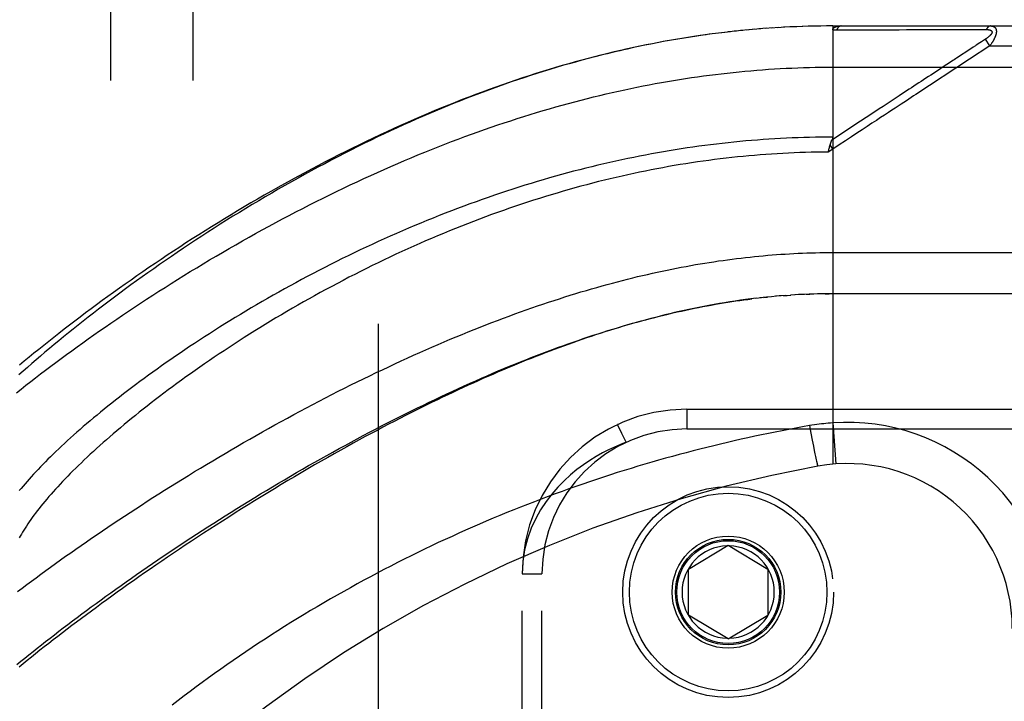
# Model space of a CAD drawing. Header units: inches. Extents: x 0 to 179, y 0 to 116.
# Tile 106 of 234: x 78.4 to 79.89, y 57.7 to 58.74. Entities that reach past the tile are written whole.
import ezdxf

# ---------------------------------------------------------------- set-up
doc = ezdxf.new("R2010")
doc.units = ezdxf.units.IN
doc.header["$LTSCALE"] = 9.842105
doc.header["$MEASUREMENT"] = 0
doc.linetypes.add('HIDDEN', pattern=[0.2, 0.1, -0.1])
for name, color, linetype in [('DEFAULT_2', 8, 'HIDDEN'), ('RIGHTHAND_DOOR_ASSEMBLY', 7, 'CONTINUOUS'), ('SUBPANEL', 7, 'CONTINUOUS')]:
    doc.layers.add(name, color=color, linetype=linetype)

msp = doc.modelspace()

# ---------------------------------------------------------------- linework, layer by layer
at = {"layer": 'DEFAULT_2', "color": 8, "linetype": 'HIDDEN'}
msp.add_line((78.9445, 79.9273), (78.9445, 34.8233), dxfattribs=at)
at = {"layer": 'RIGHTHAND_DOOR_ASSEMBLY', "color": 8, "linetype": 'HIDDEN'}
for p, q in [((79.5432, 58.7236), (79.5315, 58.7228)), ((79.5523, 58.7242), (79.5409, 58.7234)), ((79.5614, 58.7247), (79.5503, 58.724)), ((79.5705, 58.7251), (79.5596, 58.7246)), ((79.5797, 58.7255), (79.569, 58.7251)), ((79.5888, 58.7258), (79.5783, 58.7255)), ((79.5978, 58.7261), (79.5876, 58.7258)), ((79.6069, 58.7263), (79.597, 58.7261)), ((79.616, 58.7265), (79.6063, 58.7263)), ((79.6251, 58.7266), (79.6156, 58.7265)), ((79.6342, 58.7266), (79.6249, 58.7266)), ((79.6342, 58.7266), (80.508, 58.7266)), ((79.6342, 58.7266), (79.6342, 58.0619)), ((79.4514, 58.7145), (79.4373, 58.7126)), ((79.4607, 58.7157), (79.4468, 58.7139)), ((79.4699, 58.7168), (79.4562, 58.7152)), ((79.4791, 58.7179), (79.4657, 58.7163)), ((79.4883, 58.7189), (79.4751, 58.7175)), ((79.4975, 58.7198), (79.4846, 58.7185)), ((79.5066, 58.7207), (79.494, 58.7195)), ((79.5158, 58.7215), (79.5034, 58.7204)), ((79.5249, 58.7223), (79.5128, 58.7213)), ((79.5341, 58.723), (79.5222, 58.7221)), ((79.6402, 58.7209), (79.6643, 58.7209)), ((79.8329, 58.721), (79.8366, 58.721)), ((79.8366, 58.721), (79.84, 58.721)), ((79.84, 58.721), (79.8432, 58.721)), ((79.8432, 58.721), (79.8479, 58.721)), ((79.8479, 58.721), (79.8509, 58.7211)), ((79.8509, 58.7211), (79.8671, 58.7211)), ((79.8725, 58.6966), (79.8414, 58.6761)), ((79.8472, 58.6944), (79.8436, 58.692)), ((79.8572, 58.7009), (79.852, 58.6975)), ((79.8596, 58.7025), (79.8572, 58.7009)), ((79.8659, 58.7066), (79.8596, 58.7025)), ((79.8725, 58.6966), (79.8659, 58.7066)), ((79.8725, 58.6966), (80.538, 58.6966)), ((79.8436, 58.692), (79.8221, 58.6779)), ((79.6342, 58.6641), (80.538, 58.6641)), ((79.7959, 58.6607), (79.7828, 58.652)), ((79.6522, 58.5662), (79.633, 58.5536)), ((79.6342, 58.5398), (79.6301, 58.5461)), ((79.6342, 58.5398), (79.6274, 58.5353)), ((79.6274, 58.5353), (79.6281, 58.5384)), ((79.6281, 58.5384), (79.6284, 58.5396)), ((79.6284, 58.5396), (79.6287, 58.5408)), ((79.6342, 58.3828), (80.538, 58.3828)), ((79.6127, 58.3201), (79.6054, 58.3199)), ((79.6199, 58.3202), (79.6112, 58.3201)), ((79.6227, 58.3203), (79.6285, 58.3203)), ((80.508, 58.3203), (79.6342, 58.3203)), ((79.526, 58.3144), (79.5175, 58.3134)), ((79.5294, 58.3148), (79.5354, 58.3154)), ((79.5558, 58.3172), (79.5472, 58.3165)), ((79.5628, 58.3177), (79.5531, 58.317)), ((79.5589, 58.3175), (79.5648, 58.3179)), ((79.5628, 58.3177), (79.5706, 58.3183)), ((79.5769, 58.3187), (79.5699, 58.3182)), ((79.584, 58.3191), (79.5764, 58.3186)), ((79.5911, 58.3194), (79.5823, 58.319)), ((79.5938, 58.3195), (79.5996, 58.3197)), ((79.413, 58.1453), (80.5392, 58.1453)), ((79.413, 58.1453), (79.413, 58.1153)), ((79.413, 58.1153), (80.5692, 58.1153)), ((79.5989, 58.1203), (79.601, 58.1091)), ((79.6342, 58.1246), (79.6387, 58.0622)), ((79.601, 58.1091), (79.603, 58.0983)), ((79.603, 58.0983), (79.6048, 58.0891)), ((79.3205, 56.6557), (79.3205, 58.095)), ((79.6048, 58.0891), (79.6061, 58.0826)), ((79.6061, 58.0826), (79.6071, 58.0775)), ((79.6071, 58.0775), (79.6079, 58.0736)), ((79.6079, 58.0736), (79.6085, 58.0708)), ((79.6085, 58.0708), (79.6091, 58.0683)), ((79.6091, 58.0683), (79.6095, 58.0666)), ((79.6095, 58.0666), (79.6098, 58.065)), ((79.6098, 58.065), (79.61, 58.0641)), ((79.61, 58.0641), (79.6103, 58.0632)), ((79.6103, 58.0632), (79.6105, 58.0624)), ((79.6105, 58.0624), (79.6106, 58.0617)), ((79.4155, 57.9028), (79.4755, 57.9389)), ((79.4755, 57.9389), (79.5355, 57.9028)), ((79.4155, 57.8328), (79.4155, 57.9028)), ((79.5355, 57.9028), (79.5355, 57.8328)), ((79.163, 57.8953), (79.193, 57.8953)), ((79.163, 56.8553), (79.163, 57.8953)), ((79.193, 56.8553), (79.193, 57.8953)), ((79.4755, 57.7968), (79.4155, 57.8328)), ((79.4755, 57.7968), (79.5355, 57.8328))]:
    msp.add_line(p, q, dxfattribs=at)
for points in [[(79.6342, 58.7208), (79.6342, 58.7209), (79.6342, 58.7211), (79.6342, 58.7212), (79.6343, 58.7214), (79.6343, 58.7215), (79.6343, 58.7217), (79.6344, 58.7218), (79.6344, 58.722), (79.6345, 58.7221), (79.6345, 58.7222), (79.6346, 58.7224), (79.6347, 58.7225), (79.6347, 58.7226), (79.6348, 58.7228), (79.6349, 58.7229), (79.635, 58.723), (79.6351, 58.7232), (79.6352, 58.7233), (79.6353, 58.7234), (79.6354, 58.7235), (79.6356, 58.7237), (79.6357, 58.7238), (79.6358, 58.7239), (79.636, 58.724), (79.6361, 58.7241), (79.6363, 58.7242), (79.6365, 58.7244), (79.6366, 58.7245), (79.6368, 58.7246), (79.637, 58.7247), (79.6372, 58.7248), (79.6375, 58.7249), (79.6377, 58.725), (79.6379, 58.7251), (79.6382, 58.7252), (79.6384, 58.7253), (79.6387, 58.7254), (79.639, 58.7255), (79.6393, 58.7256), (79.6396, 58.7257), (79.64, 58.7258), (79.6403, 58.7259), (79.6407, 58.726), (79.641, 58.7261), (79.6414, 58.7261), (79.6418, 58.7262), (79.6423, 58.7263), (79.6427, 58.7263), (79.6432, 58.7264), (79.6437, 58.7264), (79.6442, 58.7265), (79.6447, 58.7265), (79.6452, 58.7266), (79.6458, 58.7266), (79.6463, 58.7266), (79.6469, 58.7266)], [(79.6469, 58.7266), (79.6467, 58.7266), (79.6465, 58.7266), (79.6462, 58.7266), (79.646, 58.7265), (79.6458, 58.7265), (79.6456, 58.7264), (79.6453, 58.7263), (79.6451, 58.7263), (79.6449, 58.7262), (79.6447, 58.7261), (79.6445, 58.726), (79.6443, 58.7258), (79.644, 58.7257), (79.6438, 58.7256), (79.6436, 58.7254), (79.6434, 58.7253), (79.6432, 58.7251), (79.643, 58.7249), (79.6428, 58.7247), (79.6426, 58.7245), (79.6424, 58.7243), (79.6422, 58.7241), (79.642, 58.7239), (79.6419, 58.7237), (79.6417, 58.7234), (79.6415, 58.7232), (79.6413, 58.7229), (79.6412, 58.7227), (79.641, 58.7224), (79.6408, 58.7221), (79.6407, 58.7218), (79.6405, 58.7215), (79.6404, 58.7212), (79.6402, 58.7209)], [(79.8737, 58.7266), (79.8735, 58.7266), (79.8733, 58.7266), (79.873, 58.7266), (79.8728, 58.7265), (79.8726, 58.7265), (79.8724, 58.7264), (79.8722, 58.7264), (79.8719, 58.7263), (79.8717, 58.7262), (79.8715, 58.7261), (79.8713, 58.726), (79.8711, 58.7259), (79.8709, 58.7258), (79.8707, 58.7256), (79.8704, 58.7255), (79.8702, 58.7253), (79.87, 58.7252), (79.8698, 58.725), (79.8696, 58.7248), (79.8694, 58.7246), (79.8693, 58.7244), (79.8691, 58.7242), (79.8689, 58.724), (79.8687, 58.7238), (79.8685, 58.7235), (79.8683, 58.7233), (79.8682, 58.7231), (79.868, 58.7228), (79.8678, 58.7225), (79.8677, 58.7223), (79.8675, 58.722), (79.8674, 58.7217), (79.8672, 58.7214), (79.8671, 58.7211)], [(79.8737, 58.7266), (79.8742, 58.7266), (79.8746, 58.7266), (79.875, 58.7265), (79.8754, 58.7265), (79.8757, 58.7265), (79.8761, 58.7264), (79.8764, 58.7263), (79.8767, 58.7262), (79.8771, 58.7262), (79.8773, 58.7261), (79.8776, 58.726), (79.8779, 58.7259), (79.8782, 58.7258), (79.8784, 58.7256), (79.8786, 58.7255), (79.8789, 58.7254), (79.8791, 58.7253), (79.8793, 58.7251), (79.8795, 58.725), (79.8797, 58.7249), (79.8799, 58.7247), (79.88, 58.7246), (79.8802, 58.7244), (79.8803, 58.7242), (79.8805, 58.7241), (79.8806, 58.7239), (79.8808, 58.7237), (79.8809, 58.7236), (79.881, 58.7234), (79.8812, 58.7232), (79.8813, 58.723), (79.8814, 58.7228), (79.8815, 58.7226), (79.8816, 58.7225), (79.8817, 58.7223), (79.8818, 58.7221), (79.8818, 58.7218), (79.8819, 58.7216), (79.882, 58.7214), (79.882, 58.7212), (79.8821, 58.721), (79.8822, 58.7208), (79.8822, 58.7205), (79.8822, 58.7203), (79.8823, 58.7201), (79.8823, 58.7198), (79.8823, 58.7196), (79.8824, 58.7193), (79.8824, 58.7191), (79.8824, 58.7188), (79.8824, 58.7186), (79.8824, 58.7183), (79.8824, 58.718), (79.8824, 58.7178), (79.8824, 58.7175), (79.8824, 58.7172), (79.8823, 58.7169), (79.8823, 58.7166), (79.8823, 58.7163), (79.8822, 58.716), (79.8822, 58.7157), (79.8821, 58.7154), (79.8821, 58.7151), (79.882, 58.7148), (79.8819, 58.7145), (79.8819, 58.7142), (79.8818, 58.7138), (79.8817, 58.7135), (79.8816, 58.7132), (79.8815, 58.7128), (79.8814, 58.7125), (79.8813, 58.7121), (79.8811, 58.7118), (79.881, 58.7114), (79.8809, 58.711), (79.8807, 58.7107), (79.8806, 58.7103), (79.8804, 58.7099), (79.8803, 58.7095), (79.8801, 58.7091), (79.8799, 58.7087), (79.8797, 58.7083), (79.8795, 58.7079), (79.8793, 58.7074), (79.8791, 58.707), (79.8789, 58.7066), (79.8787, 58.7061), (79.8784, 58.7056), (79.8782, 58.7052), (79.8779, 58.7047), (79.8776, 58.7042), (79.8773, 58.7037), (79.877, 58.7032), (79.8767, 58.7026), (79.8763, 58.7021), (79.876, 58.7015), (79.8756, 58.701), (79.8752, 58.7004), (79.8748, 58.6998), (79.8744, 58.6992), (79.874, 58.6985), (79.8735, 58.6979), (79.873, 58.6973), (79.8725, 58.6966)], [(79.4422, 58.7133), (79.4329, 58.712), (79.4236, 58.7106), (79.4144, 58.7092), (79.405, 58.7077), (79.3957, 58.7061), (79.3864, 58.7045), (79.377, 58.7028), (79.3676, 58.701), (79.3582, 58.6992), (79.3488, 58.6973), (79.3394, 58.6953), (79.3299, 58.6933), (79.3204, 58.6912), (79.3109, 58.689), (79.3014, 58.6868), (79.2918, 58.6845), (79.2822, 58.6821), (79.2726, 58.6796), (79.263, 58.6771), (79.2534, 58.6746), (79.2437, 58.6719), (79.234, 58.6692), (79.2243, 58.6664), (79.2146, 58.6635), (79.2048, 58.6606), (79.195, 58.6575), (79.1852, 58.6545), (79.1754, 58.6513), (79.1657, 58.6481), (79.156, 58.6449), (79.1462, 58.6416), (79.1366, 58.6382), (79.1269, 58.6348), (79.1173, 58.6313), (79.1077, 58.6278), (79.0981, 58.6242), (79.0885, 58.6206), (79.079, 58.6169), (79.0694, 58.6131), (79.0598, 58.6093), (79.0502, 58.6054), (79.0406, 58.6015), (79.031, 58.5975), (79.0214, 58.5934), (79.0118, 58.5893), (79.0022, 58.5851), (78.9926, 58.5808), (78.9829, 58.5765), (78.9732, 58.572), (78.9634, 58.5675), (78.9536, 58.563), (78.9437, 58.5583), (78.9338, 58.5535), (78.9239, 58.5486), (78.9138, 58.5437), (78.9038, 58.5387), (78.8937, 58.5335), (78.8835, 58.5283), (78.8734, 58.5231), (78.8633, 58.5177), (78.8531, 58.5123), (78.843, 58.5069), (78.8329, 58.5014), (78.8229, 58.4958), (78.8129, 58.4902), (78.8029, 58.4846), (78.7929, 58.4789), (78.783, 58.4731), (78.7731, 58.4674), (78.7632, 58.4615), (78.7534, 58.4557), (78.7436, 58.4498), (78.7339, 58.4438), (78.7242, 58.4379), (78.7146, 58.4319), (78.705, 58.4258), (78.6955, 58.4198), (78.6861, 58.4137), (78.6767, 58.4076), (78.6673, 58.4015), (78.6581, 58.3954), (78.6489, 58.3893), (78.6397, 58.3831), (78.6307, 58.3769), (78.6217, 58.3708), (78.6128, 58.3646), (78.604, 58.3584), (78.5952, 58.3523), (78.5865, 58.3461), (78.5779, 58.3399), (78.5694, 58.3337), (78.561, 58.3276), (78.5527, 58.3214), (78.5445, 58.3153), (78.5363, 58.3092), (78.5282, 58.3031), (78.5203, 58.297), (78.5124, 58.2909), (78.5046, 58.2849), (78.4969, 58.2788), (78.4893, 58.2728), (78.4818, 58.2668), (78.4744, 58.2609), (78.4671, 58.255), (78.4599, 58.2491), (78.4528, 58.2432), (78.4458, 58.2374), (78.4389, 58.2316), (78.4321, 58.2258), (78.4254, 58.22), (78.4188, 58.2144), (78.4122, 58.2087), (78.4058, 58.2031), (78.3995, 58.1975)], [(79.4373, 58.7126), (79.4278, 58.7112), (79.4182, 58.7098), (79.4087, 58.7083), (79.3992, 58.7067), (79.3896, 58.705), (79.38, 58.7033), (79.3704, 58.7016), (79.3608, 58.6997), (79.3511, 58.6978), (79.3415, 58.6958), (79.3318, 58.6937), (79.3221, 58.6916), (79.3123, 58.6894), (79.3026, 58.6871), (79.2928, 58.6848), (79.283, 58.6824), (79.2732, 58.6799), (79.2633, 58.6774), (79.2534, 58.6747), (79.2435, 58.672), (79.2336, 58.6693), (79.2237, 58.6664), (79.2137, 58.6635), (79.2037, 58.6605), (79.1937, 58.6574), (79.1837, 58.6543), (79.1736, 58.6511), (79.1635, 58.6478), (79.1534, 58.6444), (79.1433, 58.641), (79.1331, 58.6374), (79.1229, 58.6338), (79.1127, 58.6302), (79.1025, 58.6264), (79.0923, 58.6226), (79.082, 58.6187), (79.0717, 58.6148), (79.0614, 58.6107), (79.0511, 58.6066), (79.0408, 58.6024), (79.0304, 58.5981), (79.0201, 58.5938), (79.0097, 58.5894), (78.9993, 58.5849), (78.9889, 58.5803), (78.9785, 58.5757), (78.9681, 58.571), (78.9577, 58.5662), (78.9473, 58.5614), (78.9369, 58.5565), (78.9265, 58.5515), (78.916, 58.5465), (78.9056, 58.5414), (78.8952, 58.5362), (78.8848, 58.531), (78.8744, 58.5257), (78.864, 58.5203), (78.8537, 58.5149), (78.8433, 58.5095), (78.833, 58.504), (78.8227, 58.4984), (78.8124, 58.4928), (78.8022, 58.4871), (78.792, 58.4814), (78.7818, 58.4756), (78.7716, 58.4698), (78.7615, 58.464), (78.7514, 58.4581), (78.7413, 58.4521), (78.7313, 58.4462), (78.7213, 58.4402), (78.7114, 58.4341), (78.7015, 58.4281), (78.6917, 58.422), (78.6819, 58.4159), (78.6722, 58.4097), (78.6625, 58.4036), (78.6529, 58.3974), (78.6434, 58.3912), (78.6339, 58.385), (78.6245, 58.3787), (78.6152, 58.3725), (78.6059, 58.3662), (78.5967, 58.36), (78.5876, 58.3537), (78.5785, 58.3474), (78.5695, 58.3412), (78.5606, 58.3349), (78.5518, 58.3286), (78.5431, 58.3224), (78.5344, 58.3161), (78.5258, 58.3099), (78.5173, 58.3036), (78.5089, 58.2974), (78.5006, 58.2912), (78.4923, 58.285), (78.4842, 58.2788), (78.4761, 58.2726), (78.4681, 58.2665), (78.4602, 58.2603), (78.4524, 58.2542), (78.4447, 58.2481), (78.4371, 58.2421), (78.4296, 58.236), (78.4222, 58.23), (78.4148, 58.224), (78.4076, 58.218), (78.4004, 58.2121)], [(79.6342, 58.7208), (79.6352, 58.7208), (79.6362, 58.7209), (79.6372, 58.7209), (79.6382, 58.7209), (79.6392, 58.7209), (79.6402, 58.7209)], [(79.6643, 58.7209), (79.6696, 58.7209), (79.6748, 58.7209), (79.6798, 58.7209), (79.6847, 58.7209), (79.6895, 58.7209), (79.6943, 58.7209), (79.6988, 58.7209), (79.7033, 58.7209), (79.7075, 58.7209), (79.7117, 58.7209), (79.7156, 58.7209), (79.7195, 58.7209), (79.7233, 58.7209), (79.7271, 58.7209), (79.7309, 58.7209), (79.7347, 58.7209), (79.7462, 58.721)], [(79.7462, 58.721), (79.7499, 58.721), (79.7536, 58.721), (79.7571, 58.721), (79.7605, 58.721), (79.7638, 58.721), (79.7669, 58.721), (79.7754, 58.721)], [(79.7754, 58.721), (79.7781, 58.721), (79.7807, 58.721), (79.7833, 58.721), (79.7859, 58.721), (79.7884, 58.721), (79.7936, 58.721)], [(79.7936, 58.721), (79.7962, 58.721), (79.7987, 58.721), (79.8039, 58.721)], [(79.8039, 58.721), (79.8065, 58.721), (79.8091, 58.721), (79.8117, 58.721), (79.8266, 58.721)], [(79.8266, 58.721), (79.8288, 58.721), (79.8329, 58.721)], [(79.8671, 58.7211), (79.8675, 58.7211), (79.868, 58.7211), (79.8684, 58.7211), (79.8687, 58.7211), (79.8691, 58.7211), (79.8695, 58.721), (79.8698, 58.721), (79.8701, 58.721), (79.8704, 58.7209), (79.8707, 58.7209), (79.871, 58.7208), (79.8713, 58.7208), (79.8715, 58.7207), (79.8718, 58.7207), (79.872, 58.7206), (79.8722, 58.7206), (79.8725, 58.7205), (79.8727, 58.7205), (79.8729, 58.7204), (79.8731, 58.7203), (79.8732, 58.7203), (79.8734, 58.7202), (79.8736, 58.7201), (79.8737, 58.72), (79.8739, 58.72), (79.874, 58.7199), (79.8742, 58.7198), (79.8743, 58.7197), (79.8744, 58.7196), (79.8746, 58.7196), (79.8747, 58.7195), (79.8748, 58.7194), (79.8749, 58.7193), (79.875, 58.7192), (79.8751, 58.7191), (79.8752, 58.719), (79.8752, 58.7189), (79.8753, 58.7188), (79.8754, 58.7187), (79.8755, 58.7186), (79.8755, 58.7185), (79.8756, 58.7184), (79.8756, 58.7183), (79.8757, 58.7182), (79.8757, 58.7181), (79.8757, 58.718), (79.8758, 58.7178), (79.8758, 58.7177), (79.8758, 58.7176), (79.8758, 58.7175), (79.8758, 58.7174), (79.8758, 58.7172), (79.8758, 58.7171), (79.8758, 58.717), (79.8758, 58.7168), (79.8758, 58.7167), (79.8758, 58.7166), (79.8757, 58.7164), (79.8757, 58.7163), (79.8756, 58.7161), (79.8756, 58.716), (79.8755, 58.7158), (79.8755, 58.7157), (79.8754, 58.7155), (79.8753, 58.7154), (79.8753, 58.7152), (79.8752, 58.7151), (79.8751, 58.7149), (79.875, 58.7148), (79.8749, 58.7146), (79.8748, 58.7144), (79.8747, 58.7142), (79.8746, 58.7141), (79.8744, 58.7139), (79.8743, 58.7137), (79.8742, 58.7135), (79.874, 58.7134), (79.8738, 58.7132), (79.8737, 58.713), (79.8735, 58.7128), (79.8733, 58.7126), (79.8731, 58.7124), (79.8729, 58.7122), (79.8727, 58.712), (79.8725, 58.7117), (79.8723, 58.7115), (79.8721, 58.7113), (79.8718, 58.7111), (79.8716, 58.7109), (79.8713, 58.7106), (79.871, 58.7104), (79.8707, 58.7101), (79.8704, 58.7099), (79.8701, 58.7096), (79.8697, 58.7093), (79.8694, 58.7091), (79.869, 58.7088), (79.8686, 58.7085), (79.8682, 58.7082), (79.8678, 58.7079), (79.8673, 58.7076), (79.8669, 58.7073), (79.8664, 58.7069), (79.8659, 58.7066)], [(79.852, 58.6975), (79.8506, 58.6965), (79.8472, 58.6944)], [(79.5722, 58.6628), (79.5811, 58.6631), (79.5899, 58.6634), (79.5988, 58.6637), (79.6077, 58.6639), (79.6165, 58.664), (79.6254, 58.6641), (79.6342, 58.6641)], [(79.8414, 58.6761), (79.7604, 58.6228), (79.7569, 58.6205), (79.7533, 58.6181), (79.7496, 58.6157), (79.7459, 58.6132), (79.7419, 58.6107), (79.7378, 58.608), (79.7334, 58.6051), (79.7288, 58.602), (79.7238, 58.5988), (79.7185, 58.5953), (79.7128, 58.5915), (79.7068, 58.5876), (79.7004, 58.5834), (79.6936, 58.5789), (79.6864, 58.5742), (79.6789, 58.5692), (79.6709, 58.5639), (79.6624, 58.5584), (79.6535, 58.5525), (79.6441, 58.5463), (79.6342, 58.5398)], [(79.8221, 58.6779), (79.8202, 58.6766), (79.8182, 58.6753), (79.8162, 58.674), (79.8141, 58.6726), (79.812, 58.6712), (79.8097, 58.6697), (79.8073, 58.6681), (79.8047, 58.6664), (79.8019, 58.6646), (79.7959, 58.6607)], [(78.3955, 58.1701), (78.4027, 58.1758), (78.4099, 58.1815), (78.4173, 58.1873), (78.4248, 58.193), (78.4324, 58.1988), (78.44, 58.2046), (78.4478, 58.2105), (78.4556, 58.2163), (78.4636, 58.2222), (78.4716, 58.2281), (78.4798, 58.234), (78.488, 58.24), (78.4963, 58.246), (78.5047, 58.2519), (78.5132, 58.2579), (78.5217, 58.2639), (78.5304, 58.2699), (78.5391, 58.2759), (78.5479, 58.2819), (78.5568, 58.288), (78.5658, 58.294), (78.5748, 58.3), (78.584, 58.306), (78.5932, 58.3121), (78.6024, 58.3181), (78.6118, 58.3241), (78.6212, 58.3301), (78.6306, 58.336), (78.6402, 58.342), (78.6497, 58.348), (78.6594, 58.3539), (78.6691, 58.3598), (78.6789, 58.3657), (78.6887, 58.3716), (78.6985, 58.3774), (78.7084, 58.3832), (78.7184, 58.389), (78.7284, 58.3947), (78.7384, 58.4004), (78.7485, 58.4061), (78.7586, 58.4117), (78.7687, 58.4173), (78.7789, 58.4229), (78.789, 58.4284), (78.7993, 58.4338), (78.8095, 58.4392), (78.8197, 58.4446), (78.83, 58.4499), (78.8403, 58.4551), (78.8506, 58.4603), (78.8609, 58.4655), (78.8712, 58.4706), (78.8815, 58.4756), (78.8918, 58.4806), (78.9021, 58.4855), (78.9124, 58.4903), (78.9228, 58.4951), (78.9331, 58.4998), (78.9434, 58.5044), (78.9537, 58.509), (78.9639, 58.5135), (78.9742, 58.518), (78.9845, 58.5224), (78.9947, 58.5267), (79.0049, 58.5309), (79.0151, 58.5351), (79.0253, 58.5392), (79.0355, 58.5432), (79.0456, 58.5472), (79.0557, 58.5511), (79.0658, 58.5549), (79.0759, 58.5587), (79.0859, 58.5623), (79.096, 58.566), (79.1059, 58.5695), (79.1159, 58.573), (79.1258, 58.5764), (79.1358, 58.5797), (79.1456, 58.5829), (79.1555, 58.5861), (79.1653, 58.5892), (79.1751, 58.5923), (79.1849, 58.5953), (79.1946, 58.5982), (79.2043, 58.601), (79.214, 58.6038), (79.2236, 58.6065), (79.2332, 58.6091), (79.2428, 58.6117), (79.2524, 58.6142), (79.2619, 58.6166), (79.2714, 58.619), (79.2809, 58.6213), (79.2903, 58.6235), (79.2997, 58.6257), (79.3091, 58.6278), (79.3185, 58.6298), (79.3278, 58.6318), (79.3371, 58.6337), (79.3464, 58.6356), (79.3557, 58.6374), (79.3649, 58.6391), (79.3741, 58.6408), (79.3833, 58.6424), (79.3925, 58.6439), (79.4016, 58.6454), (79.4107, 58.6469), (79.4198, 58.6482), (79.4289, 58.6495), (79.438, 58.6508), (79.447, 58.652), (79.4561, 58.6531), (79.4651, 58.6542), (79.4741, 58.6552), (79.483, 58.6562), (79.492, 58.6571), (79.501, 58.658), (79.5099, 58.6587), (79.5188, 58.6595), (79.5278, 58.6602), (79.5367, 58.6608), (79.5456, 58.6614), (79.5544, 58.6619), (79.5633, 58.6624), (79.5722, 58.6628)], [(79.7828, 58.652), (79.7792, 58.6497), (79.7756, 58.6473), (79.772, 58.6449), (79.7683, 58.6425), (79.7646, 58.6401), (79.7609, 58.6377), (79.7573, 58.6353), (79.7537, 58.6329), (79.75, 58.6305), (79.7463, 58.6281), (79.7426, 58.6256), (79.7387, 58.6231), (79.7347, 58.6204), (79.7305, 58.6177), (79.726, 58.6147), (79.7212, 58.6115)], [(79.7212, 58.6115), (79.7105, 58.6045), (79.7046, 58.6007), (79.6917, 58.5922)], [(79.6917, 58.5922), (79.6694, 58.5775), (79.6522, 58.5662)], [(79.6342, 58.5579), (79.6254, 58.5579), (79.6166, 58.5578), (79.6079, 58.5577), (79.5991, 58.5575), (79.5903, 58.5573), (79.5815, 58.557), (79.5727, 58.5567), (79.5639, 58.5563), (79.5551, 58.5558), (79.5462, 58.5553), (79.5374, 58.5548), (79.5286, 58.5542), (79.5198, 58.5535), (79.5109, 58.5528), (79.5021, 58.5521), (79.4932, 58.5512), (79.4843, 58.5504), (79.4755, 58.5495), (79.4666, 58.5485), (79.4577, 58.5475), (79.4488, 58.5464), (79.4399, 58.5452), (79.431, 58.544), (79.4221, 58.5428), (79.4131, 58.5415), (79.4042, 58.5401), (79.3952, 58.5387), (79.3862, 58.5373), (79.3773, 58.5357), (79.3683, 58.5342), (79.3593, 58.5325), (79.3502, 58.5308), (79.3412, 58.5291), (79.3322, 58.5273), (79.3231, 58.5254), (79.314, 58.5235), (79.305, 58.5215), (79.2959, 58.5195), (79.2867, 58.5174), (79.2776, 58.5153), (79.2685, 58.5131), (79.2593, 58.5108), (79.2502, 58.5085), (79.241, 58.5061), (79.2318, 58.5037), (79.2226, 58.5012), (79.2134, 58.4986), (79.2042, 58.496), (79.195, 58.4933), (79.1857, 58.4906), (79.1765, 58.4878), (79.1672, 58.4849), (79.1579, 58.482), (79.1487, 58.4791), (79.1394, 58.476), (79.1301, 58.4729), (79.1208, 58.4698), (79.1115, 58.4666), (79.1022, 58.4633), (79.0929, 58.46), (79.0836, 58.4566), (79.0742, 58.4532), (79.0649, 58.4497), (79.0556, 58.4462), (79.0463, 58.4426), (79.037, 58.4389), (79.0277, 58.4352), (79.0184, 58.4314), (79.0091, 58.4276), (78.9999, 58.4237), (78.9906, 58.4198), (78.9814, 58.4159), (78.9721, 58.4118), (78.9629, 58.4078), (78.9537, 58.4037), (78.9446, 58.3995), (78.9354, 58.3953), (78.9263, 58.3911), (78.9172, 58.3868), (78.9081, 58.3824), (78.8991, 58.3781), (78.8901, 58.3736), (78.8811, 58.3692), (78.8722, 58.3647), (78.8633, 58.3602), (78.8544, 58.3556), (78.8456, 58.351), (78.8368, 58.3464), (78.8281, 58.3418), (78.8194, 58.3371), (78.8108, 58.3324), (78.8022, 58.3276), (78.7937, 58.3229), (78.7852, 58.3181), (78.7768, 58.3133), (78.7684, 58.3085), (78.7601, 58.3037), (78.7519, 58.2988), (78.7437, 58.294), (78.7356, 58.2891), (78.7275, 58.2843), (78.7196, 58.2794), (78.7117, 58.2745), (78.7038, 58.2696), (78.6961, 58.2647), (78.6884, 58.2598), (78.6808, 58.2549), (78.6733, 58.25), (78.6658, 58.2451), (78.6584, 58.2402), (78.6511, 58.2353), (78.6439, 58.2305), (78.6368, 58.2256), (78.6298, 58.2207), (78.6228, 58.2159), (78.6159, 58.2111), (78.6091, 58.2062), (78.6024, 58.2014), (78.5958, 58.1967), (78.5893, 58.1919), (78.5828, 58.1871), (78.5765, 58.1824), (78.5702, 58.1777), (78.564, 58.173), (78.558, 58.1684), (78.552, 58.1637), (78.5461, 58.1591), (78.5403, 58.1545), (78.5345, 58.15), (78.5289, 58.1454), (78.5234, 58.1409), (78.5179, 58.1364), (78.5126, 58.132), (78.5073, 58.1276), (78.5022, 58.1232), (78.4971, 58.1188), (78.4921, 58.1145), (78.4872, 58.1102), (78.4824, 58.106), (78.4777, 58.1018), (78.4731, 58.0976), (78.4686, 58.0934), (78.4642, 58.0893), (78.4598, 58.0852), (78.4556, 58.0812), (78.4514, 58.0772), (78.4474, 58.0732), (78.4434, 58.0693), (78.4395, 58.0654), (78.4357, 58.0615), (78.4321, 58.0577), (78.4284, 58.054), (78.4249, 58.0502), (78.4215, 58.0465), (78.4182, 58.0429), (78.4149, 58.0393), (78.4118, 58.0357), (78.4087, 58.0321), (78.4057, 58.0286), (78.4028, 58.0252), (78.4, 58.0218)], [(79.6287, 58.5408), (79.629, 58.542), (79.6291, 58.5426), (79.6293, 58.5432), (79.6294, 58.5438), (79.6296, 58.5444), (79.6298, 58.5449), (79.6299, 58.5455), (79.6301, 58.5461)], [(79.6301, 58.5461), (79.6303, 58.5467), (79.6305, 58.5472), (79.6306, 58.5478), (79.6308, 58.5484), (79.631, 58.5489), (79.6312, 58.5495), (79.6314, 58.55), (79.6316, 58.5505), (79.6318, 58.5511), (79.6321, 58.5516), (79.6323, 58.5521), (79.6325, 58.5526), (79.6328, 58.5531)], [(79.6342, 58.5579), (79.6342, 58.5577), (79.6342, 58.5575), (79.6342, 58.5573), (79.6342, 58.5571), (79.6341, 58.5569), (79.6341, 58.5567), (79.634, 58.5565), (79.634, 58.5562), (79.6339, 58.556), (79.6339, 58.5558), (79.6338, 58.5556), (79.6338, 58.5554), (79.6337, 58.5552), (79.6336, 58.5549), (79.6335, 58.5547), (79.6334, 58.5545), (79.6333, 58.5543), (79.6332, 58.554), (79.6331, 58.5538), (79.6328, 58.5531)], [(79.6274, 58.5353), (79.6188, 58.5352), (79.6102, 58.5351), (79.6016, 58.5349), (79.593, 58.5347), (79.5844, 58.5344), (79.5758, 58.5341), (79.5672, 58.5337), (79.5586, 58.5333), (79.55, 58.5328), (79.5414, 58.5322), (79.5328, 58.5316), (79.5242, 58.531), (79.5155, 58.5303), (79.5069, 58.5295), (79.4983, 58.5287), (79.4896, 58.5279), (79.4809, 58.5269), (79.4723, 58.526), (79.4636, 58.5249), (79.4549, 58.5238), (79.4462, 58.5227), (79.4375, 58.5215), (79.4288, 58.5203), (79.4201, 58.519), (79.4113, 58.5176), (79.4026, 58.5162), (79.3938, 58.5147), (79.3851, 58.5132), (79.3763, 58.5116), (79.3675, 58.51), (79.3587, 58.5083), (79.3499, 58.5065), (79.341, 58.5047), (79.3322, 58.5028), (79.3233, 58.5009), (79.3145, 58.4989), (79.3056, 58.4969), (79.2967, 58.4948), (79.2878, 58.4926), (79.2789, 58.4904), (79.2699, 58.4881), (79.261, 58.4858), (79.252, 58.4834), (79.2431, 58.4809), (79.2341, 58.4784), (79.2251, 58.4759), (79.2161, 58.4732), (79.2071, 58.4705), (79.1981, 58.4678), (79.189, 58.465), (79.18, 58.4621), (79.1709, 58.4592), (79.1619, 58.4562), (79.1528, 58.4531), (79.1437, 58.45), (79.1347, 58.4469), (79.1256, 58.4436), (79.1165, 58.4404), (79.1074, 58.437), (79.0983, 58.4336), (79.0892, 58.4302), (79.0801, 58.4266), (79.071, 58.4231), (79.0619, 58.4194), (79.0528, 58.4157), (79.0437, 58.412), (79.0347, 58.4082), (79.0256, 58.4044), (79.0165, 58.4005), (79.0075, 58.3965), (78.9984, 58.3925), (78.9894, 58.3884), (78.9804, 58.3843), (78.9714, 58.3802), (78.9624, 58.376), (78.9534, 58.3717), (78.9445, 58.3674), (78.9356, 58.3631), (78.9267, 58.3587), (78.9178, 58.3542), (78.909, 58.3498), (78.9002, 58.3453), (78.8914, 58.3407), (78.8827, 58.3361), (78.874, 58.3315), (78.8653, 58.3268), (78.8567, 58.3221), (78.8481, 58.3174), (78.8396, 58.3127), (78.8311, 58.3079), (78.8227, 58.3031), (78.8143, 58.2983), (78.806, 58.2934), (78.7977, 58.2885), (78.7894, 58.2836), (78.7813, 58.2787), (78.7732, 58.2738), (78.7651, 58.2689), (78.7571, 58.2639), (78.7492, 58.2589), (78.7414, 58.254), (78.7336, 58.249), (78.7259, 58.244), (78.7182, 58.239), (78.7107, 58.234), (78.7032, 58.229), (78.6957, 58.224), (78.6884, 58.219), (78.6811, 58.214), (78.6739, 58.209), (78.6668, 58.2041), (78.6598, 58.1991), (78.6528, 58.1941), (78.646, 58.1892), (78.6392, 58.1842), (78.6325, 58.1793), (78.6259, 58.1744), (78.6193, 58.1695), (78.6129, 58.1646), (78.6066, 58.1598), (78.6003, 58.155), (78.5941, 58.1501), (78.588, 58.1454), (78.582, 58.1406), (78.5761, 58.1359), (78.5703, 58.1311), (78.5646, 58.1265), (78.559, 58.1218), (78.5534, 58.1172), (78.548, 58.1126), (78.5426, 58.108), (78.5374, 58.1034), (78.5322, 58.0989), (78.5271, 58.0945), (78.5221, 58.09), (78.5172, 58.0856), (78.5124, 58.0812), (78.5077, 58.0769), (78.5031, 58.0726), (78.4986, 58.0683), (78.4942, 58.0641), (78.4898, 58.0599), (78.4856, 58.0557), (78.4814, 58.0516), (78.4773, 58.0475), (78.4734, 58.0435), (78.4695, 58.0395), (78.4657, 58.0355), (78.462, 58.0316), (78.4584, 58.0277), (78.4549, 58.0239), (78.4514, 58.0201), (78.4481, 58.0163), (78.4449, 58.0126), (78.4417, 58.0089), (78.4386, 58.0053), (78.4357, 58.0017), (78.4328, 57.9981), (78.43, 57.9946), (78.4272, 57.9911), (78.4246, 57.9877), (78.4221, 57.9843), (78.4196, 57.981), (78.4173, 57.9777), (78.415, 57.9744), (78.4128, 57.9712), (78.4107, 57.968), (78.4087, 57.9649), (78.4067, 57.9618), (78.4049, 57.9588), (78.4031, 57.9558), (78.4014, 57.9528), (78.3998, 57.9499)], [(79.4815, 58.3729), (79.4883, 58.3738), (79.4951, 58.3746), (79.5019, 58.3754), (79.5087, 58.3761), (79.5154, 58.3768), (79.5221, 58.3775), (79.5288, 58.3781), (79.5355, 58.3787), (79.5421, 58.3792), (79.5488, 58.3797), (79.5554, 58.3802), (79.562, 58.3806), (79.5686, 58.381), (79.5752, 58.3814), (79.5818, 58.3817), (79.5884, 58.3819), (79.5949, 58.3822), (79.6015, 58.3824), (79.608, 58.3826), (79.6146, 58.3827), (79.6211, 58.3828), (79.6277, 58.3828), (79.6342, 58.3828)], [(78.3973, 57.8687), (78.4042, 57.8739), (78.4112, 57.8791), (78.4183, 57.8844), (78.4255, 57.8897), (78.4328, 57.895), (78.4401, 57.9004), (78.4475, 57.9058), (78.455, 57.9112), (78.4626, 57.9166), (78.4703, 57.9221), (78.478, 57.9275), (78.4858, 57.933), (78.4937, 57.9385), (78.5017, 57.944), (78.5097, 57.9496), (78.5179, 57.9551), (78.526, 57.9607), (78.5343, 57.9663), (78.5426, 57.9719), (78.551, 57.9775), (78.5595, 57.9831), (78.568, 57.9887), (78.5766, 57.9943), (78.5853, 57.9999), (78.594, 58.0055), (78.6028, 58.0112), (78.6116, 58.0168), (78.6205, 58.0224), (78.6294, 58.028), (78.6384, 58.0337), (78.6475, 58.0393), (78.6566, 58.0449), (78.6657, 58.0505), (78.6749, 58.056), (78.6841, 58.0616), (78.6934, 58.0671), (78.7027, 58.0727), (78.7121, 58.0782), (78.7214, 58.0837), (78.7308, 58.0892), (78.7403, 58.0946), (78.7497, 58.1), (78.7592, 58.1054), (78.7688, 58.1108), (78.7783, 58.1161), (78.7879, 58.1214), (78.7974, 58.1267), (78.807, 58.1319), (78.8166, 58.1371), (78.8262, 58.1423), (78.8358, 58.1474), (78.8455, 58.1525), (78.8551, 58.1575), (78.8647, 58.1625), (78.8743, 58.1675), (78.8839, 58.1724), (78.8935, 58.1772), (78.9031, 58.182), (78.9127, 58.1868), (78.9223, 58.1915), (78.9319, 58.1961), (78.9414, 58.2007), (78.9509, 58.2052), (78.9604, 58.2097), (78.9699, 58.2141), (78.9793, 58.2185), (78.9887, 58.2228), (78.9981, 58.2271), (79.0075, 58.2312), (79.0168, 58.2354), (79.0261, 58.2394), (79.0353, 58.2434), (79.0445, 58.2474), (79.0537, 58.2513), (79.0628, 58.2551), (79.0719, 58.2588), (79.081, 58.2625), (79.09, 58.2661), (79.099, 58.2697), (79.1079, 58.2732), (79.1168, 58.2766), (79.1256, 58.28), (79.1344, 58.2833), (79.1431, 58.2865), (79.1518, 58.2897), (79.1605, 58.2928), (79.1691, 58.2959), (79.1776, 58.2989), (79.1861, 58.3018), (79.1945, 58.3047), (79.2029, 58.3075), (79.2113, 58.3102), (79.2196, 58.3129), (79.2278, 58.3156), (79.236, 58.3181), (79.2442, 58.3206), (79.2522, 58.3231), (79.2603, 58.3255), (79.2683, 58.3278), (79.2762, 58.3301), (79.2841, 58.3323), (79.292, 58.3345), (79.2998, 58.3366), (79.3076, 58.3386), (79.3153, 58.3406), (79.3229, 58.3426), (79.3306, 58.3444), (79.3381, 58.3463), (79.3457, 58.3481), (79.3531, 58.3498), (79.3606, 58.3515), (79.368, 58.3531), (79.3754, 58.3547), (79.3827, 58.3562), (79.39, 58.3577), (79.3972, 58.3592), (79.4044, 58.3606), (79.4116, 58.3619), (79.4187, 58.3632), (79.4258, 58.3645), (79.4329, 58.3657), (79.4399, 58.3668), (79.4469, 58.368), (79.4539, 58.369), (79.4608, 58.3701), (79.4677, 58.371), (79.4746, 58.372), (79.4815, 58.3729)], [(79.6342, 58.3203), (79.6271, 58.3203), (79.6169, 58.3202)], [(78.3965, 57.7579), (78.4024, 57.7628), (78.4085, 57.7677), (78.4146, 57.7727), (78.4209, 57.7777), (78.4272, 57.7827), (78.4336, 57.7878), (78.44, 57.7928), (78.4466, 57.798), (78.4532, 57.8031), (78.46, 57.8083), (78.4668, 57.8135), (78.4736, 57.8187), (78.4806, 57.824), (78.4876, 57.8293), (78.4947, 57.8346), (78.5019, 57.8399), (78.5092, 57.8453), (78.5165, 57.8507), (78.524, 57.8561), (78.5315, 57.8615), (78.539, 57.8669), (78.5466, 57.8724), (78.5544, 57.8779), (78.5621, 57.8834), (78.57, 57.8889), (78.5779, 57.8944), (78.5859, 57.8999), (78.5939, 57.9055), (78.602, 57.911), (78.6102, 57.9166), (78.6184, 57.9222), (78.6267, 57.9278), (78.635, 57.9333), (78.6434, 57.9389), (78.6519, 57.9445), (78.6604, 57.9501), (78.669, 57.9557), (78.6776, 57.9613), (78.6862, 57.9669), (78.695, 57.9724), (78.7037, 57.978), (78.7125, 57.9836), (78.7214, 57.9891), (78.7302, 57.9947), (78.7391, 58.0002), (78.7481, 58.0057), (78.7571, 58.0112), (78.7661, 58.0167), (78.7751, 58.0221), (78.7842, 58.0276), (78.7933, 58.033), (78.8024, 58.0383), (78.8115, 58.0437), (78.8207, 58.049), (78.8299, 58.0543), (78.839, 58.0596), (78.8482, 58.0648), (78.8574, 58.07), (78.8666, 58.0752), (78.8758, 58.0803), (78.8851, 58.0854), (78.8943, 58.0904), (78.9035, 58.0954), (78.9127, 58.1004), (78.9219, 58.1053), (78.9311, 58.1102), (78.9403, 58.115), (78.9494, 58.1198), (78.9586, 58.1245), (78.9677, 58.1291), (78.9768, 58.1337), (78.9859, 58.1383), (78.9949, 58.1428), (79.004, 58.1473), (79.013, 58.1516), (79.0219, 58.156), (79.0309, 58.1602), (79.0398, 58.1645), (79.0487, 58.1686), (79.0575, 58.1727), (79.0663, 58.1767), (79.075, 58.1807), (79.0838, 58.1846), (79.0924, 58.1885), (79.1011, 58.1923), (79.1097, 58.196), (79.1182, 58.1997), (79.1267, 58.2032), (79.1351, 58.2068), (79.1435, 58.2103), (79.1519, 58.2137), (79.1602, 58.217), (79.1684, 58.2203), (79.1766, 58.2235), (79.1847, 58.2267), (79.1928, 58.2298), (79.2009, 58.2328), (79.2089, 58.2358), (79.2168, 58.2387), (79.2247, 58.2415), (79.2325, 58.2443), (79.2403, 58.247), (79.248, 58.2497), (79.2556, 58.2523), (79.2632, 58.2548), (79.2708, 58.2573), (79.2783, 58.2598), (79.2857, 58.2621), (79.2931, 58.2644), (79.3005, 58.2667), (79.3078, 58.2689), (79.315, 58.2711), (79.3222, 58.2731), (79.3293, 58.2752), (79.3364, 58.2772), (79.3434, 58.2791), (79.3504, 58.281), (79.3574, 58.2828), (79.3642, 58.2846), (79.3711, 58.2863), (79.3779, 58.288), (79.3846, 58.2896), (79.3913, 58.2912), (79.398, 58.2927), (79.4046, 58.2942), (79.4112, 58.2956), (79.4177, 58.297), (79.4242, 58.2984), (79.4307, 58.2997), (79.4371, 58.3009), (79.4435, 58.3021), (79.4498, 58.3033), (79.4561, 58.3044), (79.4624, 58.3055), (79.4686, 58.3065), (79.4749, 58.3075), (79.481, 58.3085), (79.4872, 58.3094)], [(79.5181, 58.3135), (79.5101, 58.3125), (79.502, 58.3115), (79.494, 58.3104), (79.486, 58.3092), (79.478, 58.308), (79.47, 58.3067), (79.4621, 58.3054), (79.4542, 58.304), (79.4464, 58.3026), (79.4387, 58.3012), (79.431, 58.2996), (79.4235, 58.2981), (79.416, 58.2965), (79.4086, 58.295), (79.4013, 58.2933), (79.3941, 58.2917), (79.3868, 58.29), (79.3796, 58.2882), (79.3725, 58.2864), (79.3653, 58.2846), (79.3582, 58.2828), (79.3512, 58.2809), (79.3441, 58.279), (79.3371, 58.277), (79.33, 58.275), (79.323, 58.273), (79.316, 58.271), (79.3091, 58.2689), (79.3021, 58.2668), (79.2952, 58.2646), (79.2882, 58.2624), (79.2813, 58.2602), (79.2744, 58.2579), (79.2675, 58.2556), (79.2605, 58.2533), (79.2536, 58.2509), (79.2466, 58.2485), (79.2397, 58.2461), (79.2327, 58.2436), (79.2257, 58.2411), (79.2187, 58.2385), (79.2117, 58.2359), (79.2047, 58.2333), (79.1977, 58.2306), (79.1906, 58.2278), (79.1835, 58.2251), (79.1764, 58.2223), (79.1692, 58.2194), (79.162, 58.2165), (79.1548, 58.2136), (79.1476, 58.2106), (79.1403, 58.2075), (79.133, 58.2044), (79.1257, 58.2013), (79.1183, 58.1981), (79.1109, 58.1949), (79.1035, 58.1916), (79.096, 58.1883), (79.0885, 58.1849), (79.0809, 58.1815), (79.0733, 58.178), (79.0656, 58.1744), (79.0579, 58.1708), (79.0501, 58.1671), (79.0423, 58.1634), (79.0344, 58.1596), (79.0264, 58.1558), (79.0184, 58.1519), (79.0104, 58.1479), (79.0022, 58.1438), (78.994, 58.1397), (78.9857, 58.1355), (78.9773, 58.1312), (78.9688, 58.1268), (78.9602, 58.1223), (78.9515, 58.1178), (78.9427, 58.1131), (78.9338, 58.1084), (78.9248, 58.1036), (78.9157, 58.0986), (78.9065, 58.0936), (78.8971, 58.0884), (78.8876, 58.0831), (78.8779, 58.0777), (78.8681, 58.0722), (78.8581, 58.0665), (78.8481, 58.0607), (78.8379, 58.0549), (78.8277, 58.0489), (78.8175, 58.0429), (78.8073, 58.0369), (78.7971, 58.0308), (78.787, 58.0247), (78.7769, 58.0185), (78.7668, 58.0124), (78.7569, 58.0063), (78.747, 58.0001), (78.7371, 57.994), (78.7274, 57.9879), (78.7177, 57.9817), (78.7081, 57.9756), (78.6985, 57.9694), (78.689, 57.9633), (78.6796, 57.9572), (78.6703, 57.9511), (78.6611, 57.945), (78.6519, 57.9389), (78.6428, 57.9329), (78.6338, 57.9268), (78.6249, 57.9208), (78.6161, 57.9148), (78.6073, 57.9088), (78.5987, 57.9028), (78.5901, 57.8969), (78.5816, 57.891), (78.5732, 57.8851), (78.5649, 57.8792), (78.5567, 57.8734), (78.5486, 57.8676), (78.5406, 57.8618), (78.5326, 57.8561), (78.5248, 57.8504), (78.517, 57.8447), (78.5094, 57.8391), (78.5018, 57.8335), (78.4943, 57.8279), (78.4869, 57.8224), (78.4796, 57.8169), (78.4725, 57.8114), (78.4654, 57.806), (78.4584, 57.8006), (78.4515, 57.7953), (78.4446, 57.79), (78.4379, 57.7847), (78.4313, 57.7795), (78.4248, 57.7744), (78.4183, 57.7692), (78.412, 57.7641), (78.4058, 57.7591), (78.3996, 57.7541)], [(79.4872, 58.3094), (79.4933, 58.3103), (79.4994, 58.3111), (79.5054, 58.3119), (79.5115, 58.3127)], [(79.5486, 58.3166), (79.5413, 58.3159), (79.5338, 58.3152), (79.5235, 58.3141)], [(79.6055, 58.3199), (79.5983, 58.3197), (79.5881, 58.3193)], [(79.5989, 58.1203), (79.5885, 58.1184), (79.5781, 58.1165), (79.5677, 58.1146), (79.5574, 58.1126), (79.547, 58.1106), (79.5366, 58.1085), (79.5262, 58.1064), (79.5159, 58.1042), (79.5055, 58.1019), (79.4951, 58.0996), (79.4847, 58.0973), (79.4743, 58.0949), (79.4639, 58.0924), (79.4535, 58.0899), (79.443, 58.0874), (79.4326, 58.0847), (79.4222, 58.0821), (79.4118, 58.0793), (79.4013, 58.0766), (79.3909, 58.0737), (79.3804, 58.0708), (79.37, 58.0679), (79.3595, 58.0649), (79.3491, 58.0618), (79.3386, 58.0587), (79.3282, 58.0555), (79.3177, 58.0523), (79.3072, 58.049), (79.2968, 58.0456), (79.2863, 58.0422), (79.2758, 58.0388), (79.2653, 58.0352), (79.2549, 58.0317), (79.2444, 58.028), (79.2339, 58.0243), (79.2234, 58.0206), (79.213, 58.0167), (79.2025, 58.0129), (79.192, 58.0089), (79.1816, 58.0049), (79.1711, 58.0009), (79.1606, 57.9968), (79.1502, 57.9926), (79.1398, 57.9884), (79.1293, 57.9841), (79.1189, 57.9798), (79.1085, 57.9753), (79.098, 57.9709), (79.0876, 57.9663), (79.0772, 57.9618), (79.0668, 57.9571), (79.0565, 57.9524), (79.0461, 57.9476), (79.0357, 57.9428), (79.0254, 57.9379), (79.015, 57.9329), (79.0047, 57.9279), (78.9944, 57.9229), (78.9841, 57.9177), (78.9738, 57.9125), (78.9636, 57.9073), (78.9533, 57.902), (78.9431, 57.8966), (78.9329, 57.8912), (78.9227, 57.8857), (78.9125, 57.8801), (78.9023, 57.8745), (78.8922, 57.8689), (78.8821, 57.8631), (78.872, 57.8574), (78.862, 57.8515), (78.852, 57.8456), (78.842, 57.8397), (78.832, 57.8337), (78.822, 57.8276), (78.8121, 57.8215), (78.8023, 57.8154), (78.7924, 57.8091), (78.7826, 57.8029), (78.7728, 57.7966), (78.7631, 57.7902), (78.7534, 57.7838), (78.7438, 57.7773), (78.7342, 57.7708), (78.7246, 57.7642), (78.7151, 57.7576), (78.7056, 57.751), (78.6962, 57.7443), (78.6869, 57.7376), (78.6776, 57.7308), (78.6683, 57.724), (78.6591, 57.7172), (78.65, 57.7104), (78.6409, 57.7035), (78.6319, 57.6965)], [(79.3083, 58.1212), (79.3079, 58.1219), (79.3078, 58.1222)], [(79.3205, 58.095), (79.3141, 58.1086), (79.3083, 58.1212)], [(79.6342, 58.1246), (79.6306, 58.1243), (79.6272, 58.124), (79.6239, 58.1237), (79.6205, 58.1233), (79.6171, 58.123), (79.6136, 58.1225), (79.61, 58.122), (79.6063, 58.1215), (79.6026, 58.1209), (79.5989, 58.1203)], [(79.3205, 58.095), (79.312, 58.0917), (79.3032, 58.0879), (79.2941, 58.0836), (79.2848, 58.0789), (79.2753, 58.0735), (79.2656, 58.0676), (79.2559, 58.061), (79.246, 58.0537), (79.2363, 58.0456), (79.2266, 58.0368), (79.2171, 58.0272), (79.208, 58.0166), (79.1992, 58.0051), (79.191, 57.9927), (79.1835, 57.9792), (79.1768, 57.9646), (79.1711, 57.9488), (79.1667, 57.932), (79.1639, 57.9142), (79.163, 57.8953)], [(79.6106, 58.0617), (79.6107, 58.0613), (79.6108, 58.061), (79.6109, 58.0607), (79.611, 58.0605), (79.611, 58.0602), (79.6111, 58.06), (79.6112, 58.0598), (79.6112, 58.0596), (79.6113, 58.0594), (79.6114, 58.0593), (79.6114, 58.0591), (79.6115, 58.059), (79.6115, 58.0589), (79.6115, 58.0589), (79.6116, 58.0588), (79.6116, 58.0588), (79.6116, 58.0588)]]:
    msp.add_lwpolyline(points, dxfattribs=at)
for radius in [0.1599, 0.1499, 0.085, 0.08, 0.078]:
    msp.add_circle((79.4755, 57.8678), radius, dxfattribs=at)
for centre, radius, start, end in [((79.413, 57.8953), 0.25, 90, 180), ((79.413, 57.8953), 0.22, 90, 180), ((79.6565, 57.8128), 0.3125, 0, 94.0875), ((79.9704, 56.0912), 2, 100.3342, 132.7959), ((79.6565, 57.8128), 0.25, 0, 100.3342), ((79.4755, 57.8678), 0.07, 91.4692, 268.5308), ((79.4755, 57.8678), 0.07, 271.4692, 88.5308)]:
    msp.add_arc(centre, radius, start, end, dxfattribs=at)
at = {"layer": 'SUBPANEL', "color": 8, "linetype": 'HIDDEN'}
for p, q in [((78.5382, 77.3441), (78.5382, 37.4066)), ((78.6632, 77.3441), (78.6632, 37.4066))]:
    msp.add_line(p, q, dxfattribs=at)

doc.saveas('drawing.dxf')
